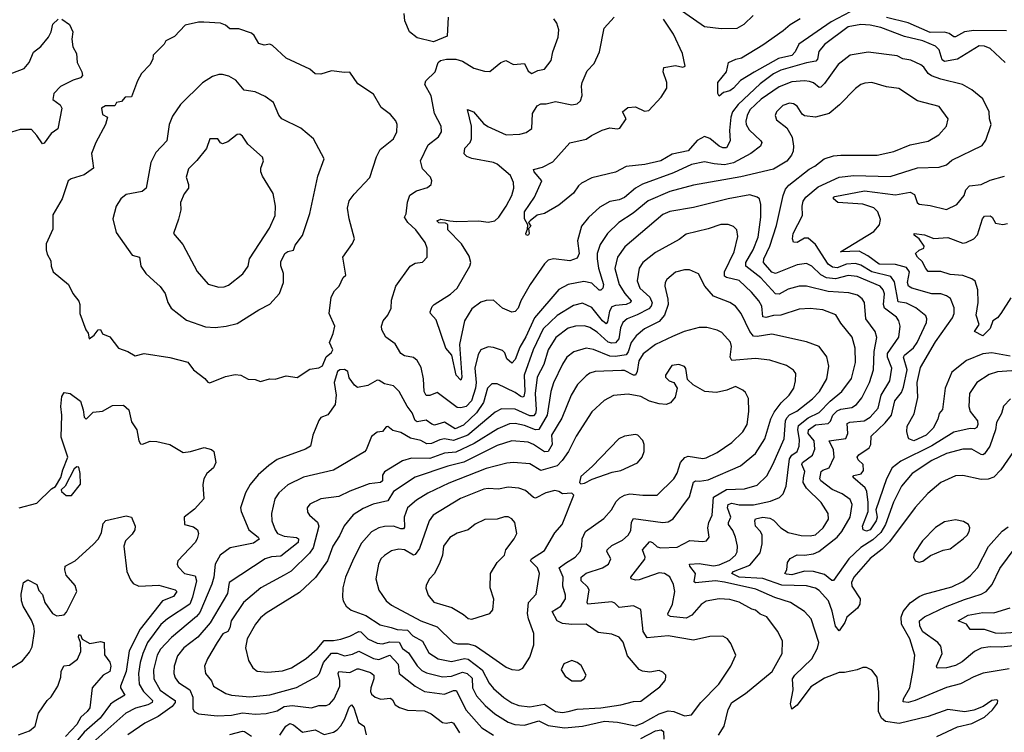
# Model space of a CAD drawing. Extents: x 1921360 to 2014538, y 768294 to 907744.
# Tile 135 of 256: x 1950340 to 1955753, y 804921 to 808841. Entities that reach past the tile are written whole.
import ezdxf

# ---------------------------------------------------------------- set-up
doc = ezdxf.new("R2010")
doc.units = 0

msp = doc.modelspace()

# ---------------------------------------------------------------- linework, layer by layer
at = {"layer": '0CON10XD'}
for points in [[(1953960.6, 808905), (1954105, 808803.1), (1954197, 808793), (1954285.3, 808794.7), (1954323.5, 808816.5), (1954372.9, 808865)], [(1950265, 808533.6), (1950365, 808572.9), (1950393.3, 808606.7), (1950416.7, 808663.3), (1950456.6, 808693.4), (1950498.6, 808745), (1950513.1, 808775), (1950523.1, 808816.9), (1950552, 808845)], [(1950572.5, 808845), (1950613.8, 808815), (1950632.9, 808775), (1950626.9, 808735), (1950631.7, 808691.7), (1950652.8, 808655), (1950655.7, 808605), (1950682.5, 808555), (1950685.6, 808535), (1950675, 808520.8), (1950635, 808508.9), (1950565, 808474.5), (1950527.9, 808435), (1950522, 808402), (1950562.9, 808372.9), (1950571.8, 808355), (1950549.7, 808240.3), (1950514.2, 808215), (1950475, 808161.2), (1950465, 808158.8), (1950434.4, 808205), (1950405, 808236.4), (1950342.3, 808237.7), (1950295, 808222.9)], [(1955786.9, 806755), (1955748.5, 806715), (1955737.9, 806675), (1955711.1, 806625), (1955705.4, 806585), (1955674.3, 806495), (1955645, 806452.7), (1955635, 806447.3), (1955625, 806450), (1955575, 806478.2), (1955525, 806479.2), (1955435, 806454.7), (1955354.3, 806415.7), (1955247.3, 806345), (1955187.3, 806275), (1955143.9, 806186.1), (1955099.3, 806065), (1955075, 806020.5), (1955030.5, 805979.5), (1954965, 805938), (1954898.1, 805875), (1954815, 805756.7), (1954805, 805756.5), (1954765, 805789.6), (1954705, 805804.8), (1954655, 805807.9), (1954585, 805787.5), (1954555, 805790), (1954545.8, 805795), (1954558.1, 805815), (1954561.5, 805855), (1954575, 805876.9), (1954615, 805897.8), (1954655, 805896.1), (1954705, 805903.3), (1954733.9, 805916.1), (1954835.2, 805995), (1954860, 806025), (1954906.2, 806103.8), (1954916.8, 806175), (1954905, 806202.1), (1954862.3, 806232.3), (1954806.4, 806256.4), (1954744, 806304), (1954739.5, 806315), (1954746.5, 806355), (1954755, 806363.5), (1954790.5, 806375), (1954817.1, 806435), (1954814.8, 806475), (1954790, 806525), (1954882.5, 806537.5), (1954893.5, 806565), (1954889.9, 806620.1), (1954903.5, 806626.5), (1954982.5, 806635), (1955015.3, 806655), (1955059.5, 806705), (1955076, 806775), (1955124.3, 806855), (1955134.3, 806925), (1955110.9, 806985), (1955111.3, 807005), (1955173.4, 807095), (1955180, 807155), (1955173.4, 807185), (1955160, 807205), (1955093.6, 807255), (1955088.1, 807275), (1955093.8, 807333.8), (1955087.5, 807355), (1955070.5, 807375), (1954945, 807427.8), (1954895, 807433.7), (1954825, 807415.9), (1954775, 807421), (1954745, 807436.9), (1954695, 807485.3), (1954665, 807499.7), (1954615, 807492.2), (1954495, 807444.7), (1954475, 807453.2), (1954429.1, 807505), (1954431.2, 807525), (1954465, 807595.6), (1954501.4, 807708.6), (1954537.8, 807875), (1954551.1, 807908.9), (1954568.2, 807931.8), (1954680.7, 808019.3), (1954712, 808035), (1954763.3, 808075), (1954815, 808092.2), (1954855, 808096.5), (1954985, 808096), (1955055, 808095.4), (1955145, 808116.9), (1955235, 808152.1), (1955335, 808173.8), (1955392.7, 808207.2), (1955435.5, 808255), (1955445, 808296.7), (1955395, 808363.1), (1955275, 808395.6), (1955173.1, 808463.1), (1955105, 808471.5), (1955025, 808495.4), (1954987.2, 808492.8), (1954964, 808485), (1954935, 808462.9), (1954847.9, 808372.1), (1954791.2, 808325), (1954715.7, 808304.3), (1954655, 808312.5), (1954641.8, 808321.8), (1954614.3, 808365), (1954595, 808377.8), (1954572.5, 808382.5), (1954535, 808368.8), (1954501.1, 808335), (1954493.1, 808315), (1954501.1, 808291.1), (1954556.8, 808246.8), (1954586, 808195), (1954594.3, 808145), (1954592, 808118), (1954584.1, 808095.9), (1954557.3, 808062.7), (1954485, 808018.5), (1954305, 807976.8), (1954045, 807931.3), (1953914.1, 807895.9), (1953795, 807844.1), (1953712.5, 807777.5), (1953633.9, 807726.1), (1953572.3, 807665), (1953532, 807605), (1953514.8, 807555.2), (1953514.7, 807525.3), (1953522.3, 807475), (1953550.6, 807385), (1953546.4, 807363.7), (1953535, 807353.1), (1953525, 807353.3), (1953485, 807391.6), (1953441.8, 807401.8), (1953355.2, 807384.8), (1953305, 807357.1), (1953169.5, 807200.5), (1953123, 807097), (1953090.1, 807039.9), (1953065, 806971.1), (1953045, 806951.9), (1953018.8, 806975), (1953008.2, 807008.2), (1952995, 807021.5), (1952945, 807038.5), (1952915, 807041.9), (1952875.5, 807024.5), (1952861.2, 806998.8), (1952842.4, 806925), (1952850.3, 806845), (1952846.2, 806815), (1952823.7, 806745), (1952795, 806714), (1952765, 806705.3), (1952745, 806707.9), (1952635, 806791.2), (1952595, 806773.2), (1952575, 806774.6), (1952564.1, 806795), (1952560, 806865), (1952547.6, 806927.6), (1952525, 806965.7), (1952505, 806982.5), (1952455, 806992.2), (1952435.4, 807005.4), (1952405, 807058), (1952352.5, 807095), (1952330.8, 807135), (1952330, 807155), (1952339.2, 807185), (1952364.1, 807215.9), (1952382.9, 807255), (1952385, 807297.5), (1952407.5, 807375), (1952486, 807485), (1952515, 807502), (1952555, 807506.7), (1952581.2, 807535), (1952580.8, 807585), (1952569.4, 807615), (1952517.9, 807685), (1952473.6, 807725), (1952456.2, 807755), (1952465, 807772.5), (1952472.2, 807837.8), (1952484.2, 807875.8), (1952521.1, 807898.9), (1952582.7, 807917.3), (1952602, 807935), (1952605.8, 807955), (1952599.2, 807975), (1952555, 808021.2), (1952543.2, 808065), (1952585, 808152.2), (1952643, 808197), (1952659.5, 808225), (1952656.7, 808255), (1952620, 808325), (1952603.2, 808423.2), (1952568, 808485), (1952573.8, 808505), (1952624.2, 808555), (1952640, 808605), (1952653.4, 808616.6), (1952687.5, 808625), (1952737.5, 808625), (1952775, 808614), (1952836.7, 808575), (1952895, 808557.5), (1952925, 808556.2), (1952985, 808605.8), (1953013.3, 808616.7), (1953055, 808595.6), (1953115, 808601.2), (1953135, 808558), (1953155, 808545.7), (1953188.9, 808561.1), (1953225, 808568.6), (1953262.8, 808617.2), (1953271.8, 808665), (1953300.9, 808745), (1953303.6, 808785), (1953292.9, 808822.9), (1953275.9, 808845.9)], [(1952695.5, 808855), (1952689.7, 808750.3), (1952615, 808719.7), (1952525, 808741.2), (1952482.5, 808775), (1952458.1, 808835), (1952453.1, 808875)], [(1955845, 806912.8), (1955715, 806904.7), (1955670.2, 806889.8), (1955602, 806845), (1955561.4, 806785), (1955557.6, 806712.4), (1955566, 806685), (1955605.1, 806635.1), (1955608, 806615), (1955601.7, 806598.3), (1955589.1, 806590.8), (1955565, 806591.8), (1955475, 806571.8), (1955355, 806497.5), (1955185, 806411.7), (1955136.8, 806375), (1955105.2, 806315), (1955047.6, 806145), (1955053.4, 806105), (1955048.2, 806085), (1955015, 806034.4), (1954995, 806028.2), (1954977.5, 806035), (1954974.4, 806055), (1955004.8, 806135), (1955005.2, 806185), (1954998.1, 806245), (1954989.1, 806265), (1954920.6, 806325), (1954925.6, 806334.4), (1954966.9, 806343.1), (1954979.4, 806360.6), (1954977.8, 806395), (1954949.6, 806419.6), (1954944.5, 806435), (1954953, 806447), (1955010.6, 806485), (1955018.6, 806505), (1955020.3, 806549.7), (1955097.4, 806622.6), (1955133.3, 806665), (1955151.4, 806745), (1955188.8, 806791.2), (1955199.5, 806819.5), (1955220, 806915), (1955198.8, 806985), (1955204, 806996), (1955254.8, 807035.2), (1955274.8, 807065.2), (1955325.3, 807175), (1955328, 807195), (1955322.4, 807212.4), (1955266.7, 807256.7), (1955215, 807282), (1955169.8, 807289.8), (1955149.5, 807399.5), (1955128.6, 807428.6), (1955025, 807453.9), (1954965, 807490.4), (1954935, 807499.4), (1954885, 807496), (1954835, 807477), (1954809.5, 807479.5), (1954785.7, 807495.7), (1954715, 807604.1), (1954675, 807639.1), (1954655, 807638.8), (1954615, 807615.5), (1954595, 807618), (1954588.5, 807635), (1954591.8, 807665), (1954643.6, 807765), (1954641.3, 807815), (1954647.8, 807842.2), (1954662.5, 807865), (1954729.1, 807920.9), (1954845, 807974.7), (1954925, 807984.4), (1955125, 807978.6), (1955275, 808026.9), (1955395, 808029.5), (1955435, 808043.5), (1955465, 808068.1), (1955631.4, 808148.6), (1955651.7, 808178.3), (1955681.4, 808265), (1955672.2, 808295), (1955670, 808335), (1955635, 808405.7), (1955575.5, 808455.5), (1955523.3, 808485), (1955404.5, 808514.5), (1955352.8, 808532.8), (1955335.2, 808545.2), (1955310.8, 808580.8), (1955295, 808593.3), (1955239.2, 808619.2), (1955195.3, 808625.3), (1955165, 808642.5), (1955005, 808662.7), (1954905, 808645.5), (1954839.5, 808595), (1954765, 808489.6), (1954745, 808470.4), (1954735, 808468.8), (1954705, 808493.5), (1954681.9, 808501.9), (1954655, 808505.3), (1954585, 808498.6), (1954515, 808472.1), (1954416.7, 808405), (1954354, 808345), (1954338.9, 808315), (1954333.1, 808283.1), (1954334.8, 808264.8), (1954351.3, 808235), (1954415.4, 808175), (1954420.4, 808165), (1954413.6, 808145), (1954358.9, 808105), (1954265, 808054), (1954215, 808042.5), (1954158.6, 808048.6), (1954105, 808058.7), (1954034.3, 808045), (1953935, 807998.8), (1953763.9, 807936.2), (1953725, 807914.7), (1953665, 807864), (1953635, 807850.3), (1953585, 807841.6), (1953529.5, 807810.5), (1953467.5, 807752.5), (1953428.6, 807705), (1953406.2, 807625), (1953415.4, 807555), (1953405, 807529.2), (1953365, 807515.5), (1953275, 807525.7), (1953245, 807517.5), (1953225, 807497.5), (1953147.3, 807385), (1953095.5, 807295), (1953080, 807255), (1953064.6, 807235.4), (1953045, 807231.5), (1952995, 807253.6), (1952945, 807298.5), (1952905, 807296.9), (1952875, 807287.6), (1952825, 807250), (1952785.2, 807185), (1952757.9, 807055), (1952771.5, 806875), (1952765, 806857.5), (1952740, 806885), (1952715.9, 806995), (1952682.5, 807035), (1952629.4, 807189.4), (1952599.2, 807225), (1952597.1, 807235), (1952607.2, 807262.8), (1952618.6, 807275), (1952708.1, 807331.9), (1952744.5, 807365), (1952815.6, 807485.6), (1952819.5, 807505), (1952810.8, 807540.8), (1952769, 807609), (1952693.8, 807685), (1952694.1, 807714.1), (1952681.2, 807721.2), (1952645, 807724.6), (1952634, 807735), (1952655, 807744.3), (1952704.4, 807735.6), (1952740.9, 807730.9), (1952865, 807734.4), (1952915, 807726.7), (1952952, 807735), (1952975, 807754.4), (1953015, 807815.6), (1953046.1, 807875), (1953056.4, 807915), (1953054.5, 807945), (1953038.5, 807985), (1952965, 808046.8), (1952945, 808055.8), (1952825, 808077.1), (1952798.8, 808088.8), (1952783.4, 808103.4), (1952787.5, 808135), (1952816.2, 808165), (1952824.7, 808185.3), (1952824.8, 808254.8), (1952802.9, 808347.1), (1952835.3, 808335.3), (1952890.5, 808270.5), (1952914.1, 808254.1), (1953015, 808208.2), (1953089.2, 808210.8), (1953125, 808220.8), (1953155, 808242.5), (1953160, 808325), (1953185, 808367.5), (1953205, 808378.9), (1953235, 808378.2), (1953285, 808390.4), (1953375, 808373.1), (1953405, 808379.2), (1953424, 808395), (1953432, 808425), (1953428.6, 808475), (1953433.1, 808495), (1953460.4, 808559.6), (1953498.8, 808601.2), (1953526.9, 808665), (1953552.5, 808795), (1953609.2, 808855)], [(1955757.8, 808605), (1955675, 808683.4), (1955645, 808696.5), (1955615, 808696.7), (1955495, 808624.7), (1955425, 808610.5), (1955411.4, 808621.3), (1955395.5, 808675.5), (1955374.4, 808695), (1955305, 808725.2), (1955205, 808748.3), (1955075, 808798.1), (1955015, 808811.6), (1954964.1, 808814.1), (1954895, 808801.7), (1954763.9, 808705), (1954734.4, 808665.6), (1954726.8, 808625), (1954717, 808613), (1954665, 808604.8), (1954525, 808564), (1954485, 808543.4), (1954411.3, 808488.7), (1954290.7, 808375), (1954259.1, 808335), (1954249.4, 808305), (1954242.3, 808232.2), (1954246.2, 808175), (1954225, 808135.5), (1954205, 808135.9), (1954185, 808144.7), (1954135, 808188.6), (1954105, 808199.2), (1954065, 808176.7), (1954015, 808120.2), (1953927.9, 808102.1), (1953865, 808065.2), (1953776.2, 808045), (1953675, 808034.5), (1953615, 808001.8), (1953485, 807972.2), (1953428.5, 807941.5), (1953411.9, 807928.1), (1953385, 807887.8), (1953305, 807820.6), (1953225, 807774.2), (1953185, 807766), (1953146.7, 807735), (1953137.5, 807725), (1953150, 807705), (1953138.3, 807691.7), (1953141.2, 807665), (1953135, 807654), (1953125, 807657.5), (1953122, 807665), (1953131.7, 807688.3), (1953133, 807713), (1953115.5, 807745.5), (1953115, 807783.8), (1953170, 807865), (1953210, 807955), (1953168.9, 808005), (1953165, 808017.5), (1953215, 808030.4), (1953270.6, 808059.4), (1953365, 808164.4), (1953455, 808183.4), (1953484.2, 808205), (1953542.8, 808232.8), (1953585, 808247.1), (1953625, 808240), (1953640, 808245), (1953674.2, 808295), (1953654.2, 808335), (1953682.6, 808357.4), (1953725, 808362), (1953775, 808337.7), (1953798.8, 808341.2), (1953867.5, 808415), (1953898, 808465), (1953898, 808495), (1953878.1, 808555), (1953881.3, 808578.7), (1953945, 808588.5), (1953985, 808580.8), (1953998, 808585), (1953983.9, 808656.1), (1953935, 808762.2), (1953878.8, 808845)], [(1954905, 808885.2), (1954801.3, 808828.7), (1954623, 808707), (1954602.9, 808665), (1954585.3, 808645), (1954511.8, 808628.2), (1954377.5, 808552.5), (1954302.5, 808507.5), (1954265, 808463.8), (1954245, 808450), (1954209.3, 808440.7), (1954185, 808420), (1954177.5, 808435), (1954177.5, 808495), (1954226.7, 808555), (1954237.5, 808605), (1954277.5, 808625), (1954307.9, 808632.1), (1954425, 808703.1), (1954538.1, 808781.9), (1954575.2, 808814.8), (1954631.3, 808848.7)], [(1955765, 808780.7), (1955585, 808782.7), (1955534.8, 808775.2), (1955485, 808746.9), (1955475, 808747.1), (1955449.5, 808765), (1955425, 808772.1), (1955345, 808771), (1955225, 808823.8), (1955105, 808852.5)], [(1951385, 806844), (1951471.1, 806878.9), (1951525, 806890), (1951556.4, 806886.4), (1951596.4, 806863.6), (1951635, 806861.2), (1951665, 806851.2), (1951713.9, 806866.1), (1951745, 806863.8), (1951805, 806882), (1951865, 806872.2), (1951935, 806919.2), (1951985, 806926.7), (1952005, 806937.5), (1952025, 806986.7), (1952055, 807011.2), (1952062.5, 807025), (1952044.2, 807065), (1952064.4, 807115), (1952072.5, 807155), (1952041.8, 807225), (1952052.5, 807315), (1952070.9, 807349.1), (1952096.7, 807375), (1952117.7, 807422.3), (1952132.5, 807435), (1952116, 807535), (1952170.7, 807609.3), (1952180, 807635), (1952150.8, 807745), (1952142.4, 807805), (1952152, 807845), (1952179.3, 807880.7), (1952265, 807972.5), (1952302.6, 808087.4), (1952322.6, 808127.4), (1952396, 808185), (1952413.1, 808225), (1952415.6, 808265), (1952408.1, 808285), (1952379.2, 808319.2), (1952328.3, 808358.3), (1952285, 808431.2), (1952198.8, 808488.8), (1952155, 808553.3), (1952125, 808551.2), (1952055, 808560), (1951995, 808541.2), (1951965, 808543.8), (1951935, 808568.8), (1951805, 808629.2), (1951730, 808700), (1951715, 808705.8), (1951685, 808701.9), (1951655, 808710.8), (1951629.4, 808755), (1951615, 808767.8), (1951545, 808790.8), (1951495, 808790.5), (1951471, 808811), (1951445, 808822.9), (1951351.7, 808828.3), (1951322.5, 808827.5), (1951249.5, 808810.5), (1951191.7, 808748.3), (1951144, 808725), (1951134, 808706), (1951073.9, 808646.1), (1951072.5, 808625), (1951055, 808593.3), (1951010, 808545), (1950988, 808505), (1950955, 808416.7), (1950920, 808415), (1950899.4, 808390.6), (1950872.5, 808385), (1950862.5, 808367.5), (1950812.8, 808367.2), (1950789.2, 808355), (1950795, 808320), (1950822.5, 808305), (1950812, 808265), (1950758.6, 808165), (1950735.8, 808105), (1950746.2, 808025), (1950695, 807987.1), (1950623.8, 807966.2), (1950607.5, 807955), (1950574.4, 807855), (1950522.6, 807767.4), (1950521.7, 807688.3), (1950485, 807607.5), (1950485.8, 807575.8), (1950490.9, 807550.9), (1950512, 807515), (1950513.8, 807485), (1950525, 807453.3), (1950608.8, 807385), (1950632, 807335), (1950665, 807292.5), (1950671.2, 807275), (1950671.2, 807225), (1950703.3, 807135), (1950716.4, 807116.4), (1950722.5, 807085), (1950750, 807105), (1950771.2, 807135), (1950785, 807136.7), (1950795, 807113.3), (1950835, 807096.2), (1950883.9, 807033.9), (1950935, 807016), (1950975, 806991.2), (1951025, 807004.3), (1951165, 806983.1), (1951265, 806958), (1951296, 806915), (1951357.9, 806867.9), (1951375, 806846.7), (1951385, 806844)], [(1951415, 807147.8), (1951475, 807154.4), (1951535, 807170), (1951654.6, 807245.4), (1951715, 807275.7), (1951769.2, 807335), (1951791.2, 807395), (1951790, 807445), (1951775, 807487.5), (1951775, 807510), (1951798, 807555), (1951815, 807566.4), (1951845, 807573.8), (1951855, 807600), (1951895, 807653.8), (1951935.4, 807775), (1951979.3, 807980.7), (1952014, 808075), (1951955, 808186), (1951885, 808244.2), (1951781.2, 808295), (1951765, 808316.7), (1951735, 808386), (1951689.3, 808419.3), (1951635, 808444.4), (1951573.6, 808453.6), (1951528.3, 808508.3), (1951490.2, 808530.2), (1951455, 808539.4), (1951435, 808540.6), (1951400.6, 808529.4), (1951345.4, 808494.6), (1951224.4, 808375), (1951179.8, 808310.2), (1951161.5, 808265), (1951149.5, 808175), (1951089.3, 808110.7), (1951061.5, 808055), (1951035, 807914), (1951013.4, 807896.6), (1950925, 807879.1), (1950895.5, 807855), (1950871.4, 807815), (1950852.2, 807745), (1950870.3, 807670.3), (1950958.6, 807545), (1950998.6, 807535), (1951006, 807485), (1951034.5, 807444.5), (1951078.6, 807405), (1951113.1, 807373.1), (1951140.6, 807335), (1951155.6, 807285), (1951172.5, 807255), (1951258, 807188), (1951361.1, 807151.1), (1951415, 807147.8)], [(1951435, 807368.9), (1951465, 807372.2), (1951488.9, 807381.1), (1951567.2, 807442.8), (1951595.8, 807485), (1951604.4, 807525), (1951714.3, 807695), (1951745.6, 807765), (1951747.3, 807815), (1951734.4, 807885), (1951675, 807980), (1951666, 808005), (1951666, 808025), (1951680, 808065), (1951676, 808085), (1951595, 808156), (1951565, 808201.2), (1951551.4, 808211.4), (1951535, 808210), (1951485, 808169.4), (1951455, 808158.8), (1951444.1, 808164.1), (1951430, 808185), (1951385, 808186), (1951366.8, 808133.2), (1951315, 808066), (1951269.1, 808020.9), (1951255.5, 807975), (1951268.6, 807935), (1951267.8, 807915), (1951245, 807883.8), (1951224.2, 807835), (1951226, 807795), (1951213.1, 807743.1), (1951186, 807665), (1951236.7, 807605), (1951315.5, 807455.5), (1951376.8, 807386.8), (1951435, 807368.9)], [(1955785, 806990.2), (1955685, 807008), (1955635, 807002.9), (1955545, 806966.4), (1955465, 806902.8), (1955427.4, 806815), (1955413, 806697), (1955395.7, 806674.3), (1955387, 806643), (1955362, 806595), (1955323.3, 806555), (1955255, 806524.2), (1955228.8, 806535), (1955224, 806545), (1955217.5, 806575), (1955220, 806605), (1955257.4, 806672.6), (1955277, 806763), (1955274.8, 806845), (1955292.3, 806927.7), (1955375, 807069.2), (1955469.2, 807200.8), (1955476.8, 807225), (1955476.6, 807256.6), (1955456.6, 807306.6), (1955435, 807322.5), (1955405, 807332.8), (1955353.9, 807333.9), (1955244.2, 807364.2), (1955226.2, 807375), (1955220.2, 807395), (1955231.2, 807455), (1955215, 807477.1), (1955154.3, 807494.3), (1955065, 807496.3), (1955002.6, 807542.6), (1954955, 807567.1), (1954852.5, 807565), (1955035, 807676.6), (1955067, 807713), (1955072, 807742), (1955058.6, 807785), (1955035, 807805.6), (1954975, 807826.7), (1954838, 807835), (1954813.8, 807855), (1954813.8, 807865), (1954820.7, 807869.3), (1954985, 807899.8), (1955155, 807877.8), (1955235, 807893.2), (1955259.4, 807879.4), (1955274.3, 807835), (1955285, 807825.8), (1955345, 807820), (1955435, 807796.8), (1955492.5, 807825), (1955532.5, 807875), (1955542.5, 807905), (1955562.2, 807927.8), (1955625, 807935.5), (1955675, 807957.8), (1955755, 807981.1)], [(1955824.7, 806495.3), (1955734.3, 806365.7), (1955694.8, 806325.2), (1955665, 806313.4), (1955625, 806311.2), (1955525, 806334.4), (1955485, 806332.5), (1955405, 806295.6), (1955331.9, 806235), (1955262.4, 806157.6), (1955121.2, 805968.8), (1955081.2, 805928.8), (1955015, 805876.9), (1954925.9, 805775), (1954913.8, 805745), (1954914.7, 805725), (1954960, 805655), (1954959.1, 805625), (1954945.9, 805604.1), (1954887.1, 805555), (1954876.2, 805525), (1954845, 805478.8), (1954824.5, 805504.5), (1954807.7, 805587.7), (1954786.8, 805645), (1954735, 805700.9), (1954715, 805714.7), (1954665, 805726.1), (1954529.6, 805729.6), (1954425, 805766.6), (1954295, 805774.9), (1954254.5, 805795), (1954265, 805806), (1954355, 805840.5), (1954410.9, 805909.1), (1954422.4, 805957.6), (1954421.6, 806005), (1954412.5, 806025), (1954386.2, 806055), (1954380.9, 806085), (1954385.8, 806095), (1954426.2, 806103.8), (1954465, 806099.6), (1954485, 806087.9), (1954525, 806046.1), (1954565, 806020), (1954635.9, 806004.1), (1954685, 806001.6), (1954715, 806008), (1954758.2, 806045), (1954786.8, 806093.2), (1954785, 806124), (1954745.5, 806185), (1954665, 806263.8), (1954646.5, 806295), (1954648.5, 806321.5), (1954656, 806355), (1954640.9, 806395), (1954644.2, 806405), (1954699.4, 806445), (1954711.3, 806478.7), (1954708.5, 806525), (1954675.2, 806565), (1954676.8, 806585), (1954715, 806612.6), (1954785, 806619.2), (1954797.5, 806632.5), (1954810.3, 806665), (1954835, 806690.3), (1954855, 806699.4), (1954915, 806707.6), (1954940.8, 806725), (1954969.5, 806760.5), (1955012.9, 806845), (1955033.4, 806915), (1955037.7, 807015), (1955053, 807093), (1955043.6, 807125), (1954992.7, 807195), (1954984, 807285), (1954972.1, 807305), (1954945.7, 807325.7), (1954898.9, 807338.9), (1954785, 807345.9), (1954666.2, 807376.2), (1954625, 807375.3), (1954565, 807359.7), (1954515, 807332.1), (1954495, 807332.8), (1954415, 807421.1), (1954332.4, 807485), (1954333, 807505), (1954372, 807575), (1954400, 807645), (1954414.3, 807755), (1954414.6, 807825), (1954407.3, 807855), (1954395, 807865.5), (1954355, 807877.9), (1954234.8, 807855.2), (1954045, 807808), (1953915, 807786.7), (1953875, 807768.8), (1953667.8, 807592.2), (1953627.3, 807535), (1953612.6, 807472.6), (1953635.7, 807385), (1953667.5, 807335), (1953702.3, 807295), (1953698.2, 807285), (1953675, 807274.8), (1953615, 807269.4), (1953595, 807260.9), (1953582.7, 807237.3), (1953571.8, 807178.2), (1953565, 807168.2), (1953545, 807184.2), (1953485, 807257.2), (1953435, 807281.6), (1953385, 807269.7), (1953295, 807214.2), (1953218.6, 807141.4), (1953162.3, 807025), (1953113, 806885), (1953116.8, 806795), (1953110.9, 806769.1), (1953105, 806763.9), (1953095, 806768), (1953065, 806789.7), (1952965, 806837.3), (1952935, 806837.9), (1952911.6, 806815), (1952890, 806735), (1952851.8, 806678.2), (1952779.3, 806610.7), (1952735, 806591.3), (1952675, 806626.2), (1952621.4, 806611.4), (1952605.7, 806615.8), (1952575, 806638.2), (1952525, 806628.4), (1952515, 806635.5), (1952498.8, 806678.8), (1952470.8, 806715), (1952426.2, 806796.2), (1952395, 806826.5), (1952345, 806837.9), (1952317.1, 806857.1), (1952305, 806858.5), (1952255, 806829.6), (1952197.5, 806817.5), (1952180, 806830), (1952151.7, 806871.7), (1952143.8, 806905), (1952125, 806917.5), (1952100, 806915), (1952086.7, 806905), (1952069.2, 806845), (1952080.8, 806775), (1952075.5, 806724.5), (1952035, 806666.7), (1951995, 806652.5), (1951985, 806636.7), (1951950.9, 806555), (1951939.2, 806495), (1951912.3, 806477.7), (1951755, 806421.3), (1951710.7, 806389.3), (1951652, 806338), (1951606.4, 806285), (1951581.1, 806238.9), (1951554.5, 806155), (1951557.8, 806135), (1951600.5, 806035), (1951652.2, 805995), (1951656.9, 805983.1), (1951625, 805961.2), (1951497.5, 805935), (1951441.5, 805895), (1951414.5, 805845), (1951408.2, 805775), (1951396.8, 805735), (1951330.5, 805579.5), (1951313, 805557.1), (1951175, 805442.2), (1951115, 805378), (1951095.7, 805345), (1951075.2, 805265), (1951077.9, 805215), (1951112.8, 805152.8), (1951175, 805109.4), (1951194.1, 805095), (1951195.2, 805085.2), (1951178.1, 805061.9), (1951102.2, 805007.8), (1951028.4, 804971.6), (1950935, 804907.8)], [(1955789.4, 807310.6), (1955734.4, 807225), (1955715, 807201.4), (1955690, 807185), (1955675, 807142.5), (1955635, 807102), (1955590, 807125), (1955614, 807165), (1955599.2, 807215), (1955609.4, 807285), (1955607.5, 807355), (1955592.8, 807402.8), (1955575.5, 807415.5), (1955525, 807434.4), (1955455, 807440), (1955405, 807456.9), (1955335, 807455.8), (1955322.5, 807472.5), (1955301.9, 807511.9), (1955275.6, 807535), (1955265.8, 807555), (1955285, 807573.3), (1955310, 807585), (1955313.1, 807595), (1955285.6, 807635.6), (1955258, 807655), (1955257.5, 807665), (1955315, 807657.7), (1955365, 807637.5), (1955442.8, 807642.8), (1955525, 807612.3), (1955543.8, 807615), (1955585, 807635.7), (1955605, 807657.5), (1955633.7, 807746.3), (1955645, 807761.1), (1955675, 807761.5), (1955685.6, 807755), (1955705, 807721.9), (1955745, 807714), (1955769.9, 807720.1)], [(1955381.7, 804898.3), (1955495, 804951.5), (1955575, 804969.1), (1955645, 805004.2), (1955688, 805045), (1955715, 805081.2), (1955718, 805095), (1955709.7, 805099.7), (1955685, 805095.8), (1955637.8, 805062.2), (1955585, 805042.9), (1955535.7, 805034.3), (1955443.3, 805046.7), (1955335, 805008.2), (1955175, 804968.8), (1955100, 804980), (1955078.1, 804998.1), (1955061.8, 805035), (1955063, 805143), (1955054, 805225), (1955025, 805262.5), (1954995, 805278), (1954975, 805277.5), (1954945, 805264), (1954875, 805249.4), (1954845, 805250), (1954765, 805219.6), (1954689.5, 805170.5), (1954615, 805070), (1954585, 805047.5), (1954578.1, 805078.1), (1954592.7, 805155), (1954588.9, 805215), (1954601.5, 805235), (1954694.7, 805325), (1954726.8, 805383.2), (1954733.8, 805415), (1954690.9, 805545), (1954655, 805585.5), (1954578.6, 805635), (1954492.4, 805662.4), (1954387.9, 805707.9), (1954215, 805747), (1954165, 805753.6), (1954055, 805742.5), (1954048.3, 805748.3), (1954056.4, 805795), (1954024.6, 805835), (1954022.9, 805845), (1954075, 805849), (1954155, 805837.5), (1954185, 805841.7), (1954245, 805867.5), (1954274.7, 805895), (1954285, 805914.3), (1954286.2, 805945), (1954275.2, 805995.2), (1954261, 806031), (1954237.3, 806065), (1954236, 806075), (1954248.9, 806105), (1954231, 806155), (1954234.7, 806175), (1954255, 806181), (1954295, 806171.4), (1954375, 806172), (1954467.1, 806192.9), (1954516.8, 806213.2), (1954538, 806232), (1954554.7, 806275), (1954572.2, 806425), (1954585, 806444.7), (1954614, 806466), (1954625.6, 806494.4), (1954627.7, 806532.3), (1954617.8, 806585), (1954621.7, 806608.3), (1954675, 806651.5), (1954735, 806680.8), (1954795, 806742.8), (1954859.3, 806795), (1954913.1, 806866.9), (1954934.2, 806955), (1954932.7, 807035), (1954916.8, 807095), (1954855, 807171.9), (1954827.4, 807217.4), (1954755, 807244.5), (1954685, 807252.9), (1954625, 807247.9), (1954525, 807215.8), (1954485, 807214.2), (1954442.7, 807202.7), (1954426.2, 807206.2), (1954420.7, 807265), (1954403.4, 807295), (1954362.8, 807342.8), (1954295, 807405.8), (1954225, 807422.9), (1954215, 807431.1), (1954214, 807455), (1954267.3, 807565), (1954288, 807648), (1954282.5, 807685), (1954265, 807704), (1954235, 807714.3), (1954195, 807714.5), (1954125, 807690.4), (1954005, 807661.5), (1953965, 807632.1), (1953835, 807560.5), (1953765.5, 807505), (1953745.9, 807474.1), (1953734.7, 807405), (1953750, 807365), (1953804.3, 807315), (1953817.2, 807282.8), (1953811.9, 807265), (1953799.2, 807250.8), (1953735, 807217), (1953680, 807195), (1953656.1, 807175), (1953643.4, 807146.6), (1953633.7, 807085), (1953615, 807063.8), (1953595, 807061.2), (1953575, 807066.7), (1953515, 807121.7), (1953475, 807148.7), (1953445, 807157.2), (1953395, 807154.7), (1953355.7, 807145), (1953287.8, 807092.2), (1953246.2, 807025), (1953221.9, 806945), (1953184.3, 806875), (1953174.1, 806785), (1953179.6, 806695), (1953175.2, 806675), (1953165, 806662.8), (1953145, 806662.4), (1953065, 806698.1), (1952988.9, 806701.1), (1952955, 806682.2), (1952804.7, 806555), (1952725, 806526.6), (1952675, 806535.2), (1952650.5, 806530.5), (1952605, 806509.8), (1952578.1, 806508.1), (1952545, 806525.7), (1952488.4, 806538.4), (1952435, 806569.5), (1952390.7, 806580.7), (1952365, 806602.9), (1952355, 806601.9), (1952335, 806576.2), (1952305, 806571.2), (1952275, 806548.8), (1952245.5, 806475), (1952235, 806463.1), (1952065, 806363.3), (1951900, 806325), (1951815, 806281.8), (1951765, 806237.8), (1951743.5, 806205), (1951725.4, 806125), (1951726.8, 806085), (1951744.1, 806035), (1951757.7, 806015), (1951795, 806000.4), (1951862.7, 805992.7), (1951872.2, 805985), (1951871.1, 805965), (1951775, 805889.4), (1951724.3, 805885.8), (1951690, 805875), (1951492.3, 805745), (1951482.3, 805685), (1951387.8, 805522.2), (1951319.1, 805445), (1951241.8, 805385), (1951208.4, 805341.6), (1951188.9, 805285), (1951187.3, 805245), (1951195, 805220), (1951212.9, 805195), (1951275, 805154.6), (1951292.6, 805115), (1951291.3, 805051.3), (1951300, 805035), (1951322.9, 805022.9), (1951425, 805011.4), (1951505, 805014.8), (1951565, 805028.1), (1951635, 805020.8), (1951695, 805023.7), (1951755, 805038.9), (1951795, 805062), (1951837.8, 805067.8), (1951945, 805056), (1951985, 805068.4), (1952025, 805068.2), (1952044.2, 805075), (1952068.2, 805105), (1952099.7, 805175), (1952100.3, 805205), (1952090.7, 805245), (1952094.3, 805255.8), (1952155, 805249.6), (1952195, 805270.8), (1952205, 805270), (1952269.3, 805249.3), (1952286.4, 805235), (1952287.5, 805215), (1952270, 805165), (1952269.6, 805145), (1952275, 805131.4), (1952295, 805113.6), (1952325, 805103.1), (1952378.2, 805108.2), (1952390, 805100), (1952405, 805072.9), (1952427.4, 805057.4), (1952472.9, 805042.9), (1952565, 805039.1), (1952603.1, 805023.1), (1952665, 804974.5), (1952685, 804970.5), (1952715, 804977.5), (1952725, 804971.5), (1952758.5, 804918.5)], [(1954182.7, 804905), (1954213.8, 804955), (1954234.4, 805045.6), (1954255.2, 805084.8), (1954330.9, 805135), (1954476.6, 805255), (1954531.5, 805355), (1954533.1, 805425), (1954507.1, 805477.1), (1954447, 805557), (1954410.7, 805570.7), (1954385, 805593.3), (1954365, 805598.5), (1954295, 805637.7), (1954245, 805651.8), (1954185, 805655.3), (1954115, 805642.3), (1954085.9, 805624.1), (1954035, 805565.6), (1954005, 805549.1), (1953918.2, 805558.2), (1953904.7, 805564.7), (1953903.1, 805573.1), (1953928.4, 805625), (1953941.3, 805695), (1953934.6, 805734.6), (1953915.3, 805775.3), (1953885.8, 805795), (1953855, 805799.1), (1953745, 805759.3), (1953725, 805757.3), (1953701.2, 805765), (1953700, 805775), (1953777, 805873), (1953778.2, 805885), (1953763.5, 805925), (1953805, 805970), (1953818.9, 805965), (1953845, 805940.9), (1953865, 805936.2), (1953955, 805940), (1954025, 805976.5), (1954095, 805971.1), (1954116, 805975), (1954130, 805995), (1954122.9, 806045), (1954128, 806075), (1954147.5, 806115), (1954154.7, 806215), (1954225, 806256), (1954325, 806260.3), (1954395, 806280.9), (1954447.9, 806332.1), (1954481, 806395), (1954543.8, 806535), (1954550.6, 806635), (1954558.2, 806651.8), (1954572.3, 806667.7), (1954612.5, 806687.5), (1954699.4, 806755), (1954737.3, 806795), (1954777.1, 806865), (1954787.8, 806935), (1954777.4, 806987.4), (1954735, 807043.1), (1954665, 807069.6), (1954475, 807111.4), (1954395, 807098.1), (1954375, 807100), (1954354.3, 807125), (1954306.1, 807225), (1954275.5, 807265), (1954245, 807286.2), (1954155, 807320.5), (1954106.7, 807375), (1954072.6, 807442.6), (1954022.5, 807465), (1953995, 807465.6), (1953945, 807452.5), (1953898.7, 807411.3), (1953889.1, 807395), (1953886.9, 807375), (1953904, 807304), (1953904.7, 807275), (1953884.2, 807215), (1953855, 807181.4), (1953775, 807139.7), (1953728.8, 807101.2), (1953702.5, 807065), (1953686.1, 807013.9), (1953675, 806997.2), (1953615, 806987.9), (1953585, 806989.8), (1953495, 807026.9), (1953455, 807033.3), (1953386.3, 807013.7), (1953348.8, 806985), (1953323.6, 806946.4), (1953275, 806844.3), (1953260.7, 806795), (1953239.5, 806665), (1953193.6, 806586.4), (1953175, 806584), (1953115, 806608.5), (1953065, 806620.6), (1953032.7, 806617.3), (1952969, 806591), (1952839.6, 806510.4), (1952737.5, 806462.5), (1952675, 806457.2), (1952595, 806426.6), (1952495, 806429.5), (1952445, 806414.6), (1952346.4, 806353.7), (1952335.4, 806335), (1952335.3, 806305), (1952324.7, 806295.3), (1952261.6, 806288.4), (1952155, 806247.3), (1952095, 806217.3), (1951996.7, 806205), (1951935, 806175.6), (1951920.8, 806155), (1951922.4, 806132.4), (1951932.9, 806115), (1951977.4, 806077.4), (1951985.7, 806055), (1951952.8, 805935), (1951933.8, 805906.2), (1951833, 805807), (1951794.4, 805785), (1951665.2, 805714.8), (1951571.1, 805635), (1951503.6, 805535), (1951495.7, 805495), (1951485, 805475.5), (1951457.4, 805462.6), (1951425, 805415.7), (1951371.9, 805325), (1951355.6, 805285), (1951362, 805245), (1951395, 805204), (1951405.8, 805175), (1951474.1, 805134.1), (1951505, 805124.6), (1951605, 805116.4), (1951715, 805127.8), (1951862.5, 805167.5), (1951973, 805227), (1951988.2, 805245), (1952010, 805305), (1952054.5, 805355.5), (1952085, 805356.3), (1952125, 805341.6), (1952170.7, 805350.7), (1952205, 805367.1), (1952285, 805327.8), (1952315, 805321.7), (1952375.6, 805345), (1952420.7, 805295), (1952427.3, 805245), (1952515, 805175.3), (1952565, 805145.3), (1952675, 805130.3), (1952725, 805151.1), (1952740.4, 805150.4), (1952795, 805042.1), (1952881.5, 804945), (1952945, 804905.9)], [(1953335, 804944.8), (1953435, 804954), (1953555, 804982.9), (1953626.7, 804976.7), (1953725, 804956.3), (1953765, 804970.5), (1953855, 805021.6), (1953905, 805039.2), (1953935.7, 805035.8), (1953995, 805011.8), (1954033, 805017), (1954084.2, 805085), (1954184.5, 805185), (1954250.6, 805285), (1954276.9, 805345), (1954249.3, 805409.3), (1954231.4, 805435), (1954205, 805449.4), (1954135, 805448.2), (1954045, 805427.7), (1953905, 805451.2), (1953789.8, 805439.8), (1953767.9, 805475), (1953755, 805596), (1953715, 805615.8), (1953635, 805606.7), (1953611.2, 805631.2), (1953595, 805638.7), (1953463.8, 805625), (1953459.1, 805635), (1953470.4, 805705), (1953461.9, 805721.9), (1953427.1, 805755), (1953427.3, 805775), (1953454, 805796), (1953545, 805826.5), (1953576.4, 805845), (1953589.5, 805875), (1953568.8, 805915), (1953569.6, 805925), (1953595, 805948.8), (1953655, 805978.4), (1953685, 806005.5), (1953699.1, 806030.9), (1953703.2, 806076.8), (1953715, 806097.1), (1953875, 806074.7), (1953905, 806079.2), (1953932.2, 806095), (1954023, 806217), (1954045, 806297.5), (1954055, 806303.8), (1954077.7, 806302.3), (1954125, 806310.6), (1954303.1, 806386.9), (1954385, 806455.6), (1954436.9, 806535), (1954469.8, 806645), (1954488.1, 806681.9), (1954527.2, 806732.8), (1954569.6, 806775), (1954595.5, 806815), (1954605.6, 806855), (1954607.5, 806895), (1954594, 806914), (1954555, 806939.1), (1954465, 806968.2), (1954385, 806977.1), (1954255, 806967.1), (1954246.5, 806985), (1954252.9, 807042.9), (1954248.1, 807068.1), (1954200.7, 807120.7), (1954175, 807133.6), (1954118.3, 807148.3), (1954075, 807147.5), (1953994, 807126), (1953928.3, 807098.3), (1953835, 807055.3), (1953767.2, 807002.8), (1953743.3, 806965), (1953734.8, 806905.2), (1953725, 806885.5), (1953715, 806885.3), (1953665, 806910.6), (1953648, 806912), (1953504, 806906), (1953475, 806896.7), (1953455, 806881.1), (1953406.4, 806833.7), (1953371.5, 806775), (1953320.2, 806649.8), (1953263.8, 806555), (1953267.4, 806505), (1953244.8, 806465.2), (1953225, 806463.1), (1953165, 806504.7), (1953135, 806517.2), (1953045, 806523.7), (1952965, 806498.1), (1952782.1, 806407.9), (1952694.2, 806385), (1952515, 806324.2), (1952395, 806245.3), (1952365, 806194.2), (1952283.5, 806176.5), (1952228.2, 806151.8), (1952173.5, 806116.5), (1952124, 806056), (1952099.1, 806000.9), (1952061.1, 805945), (1952032.7, 805865), (1951966.7, 805773.3), (1951879.1, 805690.8), (1951695, 805575.5), (1951665, 805550), (1951637.3, 805515), (1951590.9, 805435), (1951582.5, 805385), (1951598.1, 805315), (1951621.4, 805275), (1951645, 805257.5), (1951705, 805251.5), (1951785, 805259.2), (1951835, 805275.4), (1951915, 805326.9), (1951975, 805380), (1952014.8, 805425.2), (1952065, 805425.8), (1952105, 805433.6), (1952155, 805450.3), (1952205, 805476.3), (1952215, 805473.4), (1952255, 805434.8), (1952305, 805411.3), (1952335, 805407.5), (1952375, 805418.6), (1952426.8, 805416.8), (1952445, 805381.8), (1952478.1, 805358.1), (1952525, 805286.1), (1952551.4, 805261.4), (1952577.5, 805247.5), (1952665, 805225.7), (1952715, 805230.6), (1952775, 805251), (1952800.7, 805245), (1952828, 805218), (1952830.4, 805165), (1952850.7, 805120.7), (1952898.6, 805068.6), (1952953.1, 805023.1), (1953025.9, 804975.9), (1953062.9, 804962.9), (1953115, 804960.2), (1953195, 804983.5), (1953245, 804957.9), (1953335, 804944.8)], [(1953325, 805030.3), (1953355, 805034.7), (1953405, 805047.8), (1953534.2, 805055.8), (1953645, 805071.1), (1953715, 805090), (1953755, 805092.3), (1953858.9, 805171.1), (1953888, 805205), (1953893.3, 805225), (1953892.5, 805235), (1953875, 805252.5), (1953855, 805261.2), (1953805, 805252), (1953765, 805257.1), (1953745, 805267.1), (1953682.4, 805342.4), (1953657.4, 805417.4), (1953635, 805443.6), (1953595, 805460), (1953520.5, 805470.5), (1953455.3, 805515.3), (1953375, 805513.5), (1953325, 805519.2), (1953294.8, 805534.8), (1953268.2, 805585), (1953315, 805615.4), (1953340.3, 805655), (1953341.2, 805675), (1953326.1, 805725), (1953327.3, 805775), (1953305.9, 805825), (1953341.7, 805851.7), (1953393.3, 805885), (1953421.5, 805915), (1953430.8, 805945), (1953431.8, 805985), (1953450, 806025), (1953552.2, 806097.8), (1953594.4, 806145), (1953619.6, 806190.4), (1953638.8, 806211.2), (1953664.8, 806225.2), (1953695, 806231.9), (1953765.4, 806224.6), (1953845, 806226), (1953935.5, 806315), (1953955, 806346.2), (1953973.1, 806405), (1953996.7, 806433.3), (1954015, 806440.5), (1954095, 806426.6), (1954115, 806430.6), (1954175, 806460), (1954255, 806514.6), (1954315, 806574.4), (1954340.4, 806615), (1954349.2, 806685), (1954347.1, 806757.1), (1954329.7, 806789.7), (1954315, 806804), (1954275, 806823.1), (1954227.3, 806802.7), (1954170.2, 806790.2), (1954106.5, 806796.5), (1954042.1, 806832.1), (1954011.4, 806861.4), (1954002.3, 806922.3), (1953994.1, 806934.1), (1953964.2, 806944.2), (1953925, 806938.6), (1953891.2, 806885), (1953891.2, 806875), (1953911.2, 806855), (1953936.7, 806845), (1953953.8, 806815), (1953944.3, 806765), (1953917.3, 806732.7), (1953895, 806724.6), (1953855, 806727.1), (1953802.1, 806742.1), (1953755, 806769.2), (1953685, 806781.5), (1953605, 806773.5), (1953553.1, 806746.9), (1953485.9, 806684.1), (1953399.4, 806550.6), (1953357.3, 806465), (1953323.4, 806416.6), (1953295, 806387.6), (1953205, 806360.9), (1953145, 806397.1), (1953055.3, 806405.3), (1953018.7, 806401.3), (1952905, 806372.6), (1952698.7, 806291.3), (1952583.2, 806236.8), (1952521.7, 806198.3), (1952472.3, 806155), (1952454.1, 806105), (1952455, 806050), (1952449.6, 806040.4), (1952435, 806039.7), (1952394.8, 806055.2), (1952345, 806054), (1952315, 806045.4), (1952275, 806023.3), (1952219.5, 805960.5), (1952174.8, 805875.2), (1952132.1, 805775), (1952117.3, 805715), (1952114, 805665), (1952118.6, 805645), (1952134.5, 805614.5), (1952163.1, 805593.1), (1952242.9, 805562.9), (1952321.2, 805511.2), (1952383.1, 805496.9), (1952415, 805485.7), (1952472.9, 805482.9), (1952500.8, 805450.8), (1952555, 805422.5), (1952588.9, 805358.9), (1952640.6, 805325), (1952715, 805310.4), (1952785, 805327.3), (1952805, 805324), (1952883.3, 805265), (1952920.7, 805190.7), (1952945, 805161.2), (1953001.5, 805111.5), (1953045, 805082.9), (1953085, 805067.5), (1953145, 805060.8), (1953225.3, 805075.3), (1953285, 805035.3), (1953325, 805030.3)], [(1950337.5, 806155), (1950435, 806182), (1950515, 806260), (1950536.6, 806273.4), (1950567.1, 806322.9), (1950576.7, 806365), (1950604.6, 806435), (1950568.9, 806545), (1950571.9, 806665), (1950565.9, 806714.1), (1950571.2, 806768.8), (1950585, 806790), (1950618, 806785), (1950675, 806742), (1950689.5, 806695), (1950694.4, 806654.4), (1950705, 806643.8), (1950745, 806681.4), (1950795, 806687.5), (1950851, 806719), (1950911.5, 806721.5), (1950939.6, 806695), (1950955, 806628.8), (1950984.3, 806585), (1950995.8, 806525), (1951005, 806508.8), (1951015, 806506.2), (1951057, 806523), (1951095, 806521.2), (1951165, 806504), (1951239.3, 806459.3), (1951280, 806465), (1951355, 806488.5), (1951395, 806476.2), (1951407.5, 806465), (1951418.8, 806405), (1951406, 806375), (1951369.4, 806345), (1951353.3, 806315), (1951347.5, 806285), (1951352.9, 806205), (1951301.9, 806148.1), (1951244.4, 806105), (1951246.7, 806065), (1951295, 806051.9), (1951318.6, 806035), (1951323.6, 806015), (1951315.3, 805985), (1951305, 805964.4), (1951209.2, 805865), (1951205.6, 805845), (1951211.3, 805831.3), (1951246.7, 805795), (1951305, 805781.8), (1951311.7, 805755), (1951290.4, 805665), (1951274.8, 805625.2), (1951153.1, 805545), (1951115.9, 805514.1), (1951043.6, 805415), (1951017.3, 805355), (1951002.5, 805305), (1950993.8, 805245), (1950997, 805185), (1951020.5, 805145), (1951071.3, 805095), (1951068.2, 805085), (1951045, 805072.8), (1950976.2, 805053.8), (1950923.6, 805026.4), (1950709.8, 804835)], [(1953425, 806287.5), (1953445, 806291.2), (1953487.1, 806312.9), (1953597.6, 806352.4), (1953645, 806361.1), (1953737.1, 806402.9), (1953762, 806435), (1953774, 806465), (1953773.8, 806505), (1953765.8, 806525.8), (1953738, 806555), (1953725, 806559.4), (1953665, 806549.2), (1953634.4, 806535.6), (1953487.6, 806382.4), (1953425, 806328.8), (1953417.5, 806295), (1953425, 806287.5)], [(1950595, 806223.8), (1950625, 806224.3), (1950674.3, 806285.7), (1950673.3, 806345), (1950665, 806380), (1950655, 806381.2), (1950640.4, 806369.6), (1950590.8, 806275), (1950568.8, 806255), (1950570, 806245), (1950595, 806223.8)], [(1953085, 805262), (1953105.6, 805274.4), (1953144, 805335), (1953167.3, 805402.7), (1953166.9, 805465), (1953137.1, 805545), (1953132.1, 805575), (1953137.3, 805635), (1953179.8, 805680.2), (1953197.3, 805795), (1953187.1, 805825), (1953148, 805865), (1953154.2, 805875), (1953225, 805921.9), (1953282.2, 806017.8), (1953321.8, 806065), (1953387.5, 806225), (1953375, 806236.7), (1953325, 806232), (1953305, 806245.8), (1953281.7, 806251.7), (1953232.3, 806237.7), (1953175, 806209.4), (1953165, 806211.9), (1953121.3, 806251.3), (1953083.4, 806263.4), (1953025, 806270), (1952972.3, 806257.7), (1952915, 806261.8), (1952892.3, 806257.7), (1952763.3, 806206.7), (1952613.7, 806116.3), (1952591.2, 806085), (1952537.8, 805932.2), (1952515, 805898.5), (1952505, 805895.5), (1952455, 805925.3), (1952425, 805929.3), (1952385, 805918.5), (1952345, 805894.4), (1952326.5, 805875), (1952312.1, 805845), (1952298.5, 805765), (1952315, 805702), (1952355.6, 805645), (1952385, 805619.5), (1952545, 805534.7), (1952635, 805501.6), (1952722.5, 805415), (1952747.5, 805407.5), (1952805, 805408.1), (1952846.5, 805396.5), (1952923.6, 805343.6), (1953015, 805279.1), (1953045, 805266.5), (1953085, 805262)], [(1950294.2, 805275.8), (1950355, 805314), (1950395, 805362.5), (1950408.5, 805391.5), (1950421.9, 805475), (1950418.1, 805505), (1950405, 805538.1), (1950360.3, 805615), (1950349.4, 805645), (1950349.1, 805680.9), (1950361.9, 805745), (1950385, 805758.9), (1950434.7, 805734.7), (1950445, 805701.4), (1950465, 805678.8), (1950477.7, 805635), (1950521.2, 805575), (1950545, 805561.2), (1950585, 805567.8), (1950598, 805582), (1950654, 805695), (1950645, 805728.9), (1950595.6, 805785), (1950587.8, 805815), (1950590.8, 805835), (1950645, 805864.5), (1950745, 805953.2), (1950772.8, 805985), (1950790.8, 806019.2), (1950799.9, 806070.1), (1950813.4, 806086.6), (1950925, 806111.1), (1950954.3, 806104.3), (1950974.6, 806055), (1950972.8, 806035), (1950958.3, 806011.7), (1950921.2, 805975), (1950912.5, 805945), (1950929.6, 805805), (1950949.4, 805759.4), (1950965, 805740), (1950994.7, 805724.7), (1951105, 805730.9), (1951194.6, 805704.6), (1951204.4, 805695), (1951185, 805668.8), (1951124.6, 805645), (1951002.6, 805487.4), (1950941.8, 805368.2), (1950926.2, 805255), (1950894.6, 805175), (1950894.6, 805165), (1950919.1, 805125), (1950860.1, 805089.9), (1950839.2, 805075), (1950781.9, 804998.1), (1950695, 804921.6), (1950642.4, 804857.6)], [(1952825, 805543.1), (1952925, 805574.2), (1952940.5, 805595), (1952947, 805653), (1952926.5, 805715), (1952929.2, 805795), (1952964.6, 805855), (1953005, 805894.5), (1953012.4, 805925), (1953059.1, 805985), (1953073.5, 806015), (1953061.9, 806075), (1953045, 806095.8), (1953026.2, 806106.2), (1953005, 806106.5), (1952965, 806094.3), (1952897.6, 806092.4), (1952843.4, 806066.6), (1952805, 806034.3), (1952745, 806016.5), (1952705, 805992.2), (1952669.6, 805945), (1952664.6, 805895), (1952650.8, 805855), (1952620, 805795), (1952593.3, 805765), (1952575, 805730), (1952573.4, 805713.4), (1952586.7, 805675), (1952616.5, 805636.5), (1952716.6, 805606.6), (1952779.8, 805569.8), (1952805, 805547.5), (1952825, 805543.1)], [(1955285, 805857.5), (1955305, 805862.9), (1955347, 805893), (1955417.9, 805922.1), (1955455, 805929.4), (1955527.8, 805985), (1955549.5, 806005), (1955560.5, 806025), (1955564.2, 806045), (1955556.2, 806065), (1955529.7, 806079.7), (1955485, 806090.6), (1955425, 806078.6), (1955375, 806048), (1955304, 805975), (1955257.5, 805905), (1955254, 805884), (1955263.8, 805863.8), (1955285, 805857.5)], [(1955780.5, 805269.5), (1955636.4, 805246.4), (1955585, 805226.8), (1955512.4, 805187.6), (1955435, 805167.4), (1955263.1, 805095), (1955224.2, 805084.2), (1955197.6, 805087.6), (1955198.9, 805105), (1955233.6, 805165), (1955252.8, 805265), (1955260.4, 805345), (1955233.4, 805435), (1955187.2, 805515), (1955185.3, 805555), (1955197.8, 805585), (1955236.3, 805633.7), (1955285, 805667.6), (1955315, 805680.8), (1955465, 805720.5), (1955525, 805750.8), (1955565, 805782), (1955605.9, 805825), (1955666.3, 805943.7), (1955741.7, 806028.3), (1955775, 806052)], [(1955925, 805410), (1955735, 805388.6), (1955675, 805390.8), (1955626.4, 805383.6), (1955589.5, 805365), (1955521, 805309), (1955485, 805288.9), (1955436, 805276), (1955384.6, 805274.6), (1955380, 805285), (1955412.2, 805355), (1955404.6, 805394.6), (1955387.1, 805415), (1955305, 805473.5), (1955288, 805505), (1955286.7, 805533.3), (1955313.8, 805556.2), (1955429.5, 805610.5), (1955535, 805652.2), (1955625, 805680), (1955652.9, 805695), (1955686.4, 805733.7), (1955728.2, 805821.8), (1955813.6, 805935)], [(1955815, 805470.6), (1955735, 805464.2), (1955705, 805466.4), (1955645, 805487.3), (1955566.3, 805486.3), (1955545, 805516.2), (1955498.8, 805535), (1955555, 805565.6), (1955635, 805579.1), (1955695, 805578.3), (1955785, 805605.4)], [(1950333.1, 804906.9), (1950395, 804928.2), (1950425.3, 804955), (1950443.4, 805026.6), (1950491.1, 805095), (1950513.5, 805116.5), (1950549.4, 805175), (1950566.2, 805225), (1950568, 805255), (1950583.8, 805286.2), (1950615, 805290.8), (1950657.6, 805322.4), (1950675.8, 805365), (1950674.4, 805415), (1950663.1, 805445), (1950665, 805457.5), (1950675, 805456.7), (1950683.6, 805433.6), (1950725, 805410), (1950785, 805420), (1950805, 805415.8), (1950807.1, 805347.1), (1950835, 805306.2), (1950840.6, 805285), (1950835.4, 805255), (1950798.6, 805235), (1950738.1, 805165), (1950726.5, 805055), (1950712.1, 805035), (1950675.8, 805005), (1950655, 804963.2), (1950592.1, 804897.9)], [(1953375, 805203.3), (1953425, 805204.2), (1953443.8, 805215), (1953453.8, 805235), (1953427.6, 805287.6), (1953405, 805305.8), (1953375, 805316), (1953332.3, 805297.7), (1953316.7, 805265), (1953339.3, 805229.3), (1953375, 805203.3)], [(1951770.8, 804905), (1951802.8, 804955), (1951825, 804968.7), (1951845, 804961.3), (1951895, 804920.8), (1951965, 804935.3), (1952015, 804908.5), (1952065, 804921.6), (1952086.3, 804933.7), (1952105, 804956.9), (1952127.4, 804995), (1952150.8, 805059.2), (1952165, 805071.9), (1952177.2, 805055), (1952202.7, 804975), (1952234.2, 804955), (1952245, 804907.5)], [(1951495, 804909.2), (1951565, 804926.2), (1951575.7, 804925), (1951615, 804898.7)], [(1953755, 804885.9), (1953835, 804928.1), (1953866.2, 804935), (1953879.3, 804925), (1953882.3, 804882.3)]]:
    msp.add_lwpolyline(points, dxfattribs=at)

doc.saveas('drawing.dxf')
